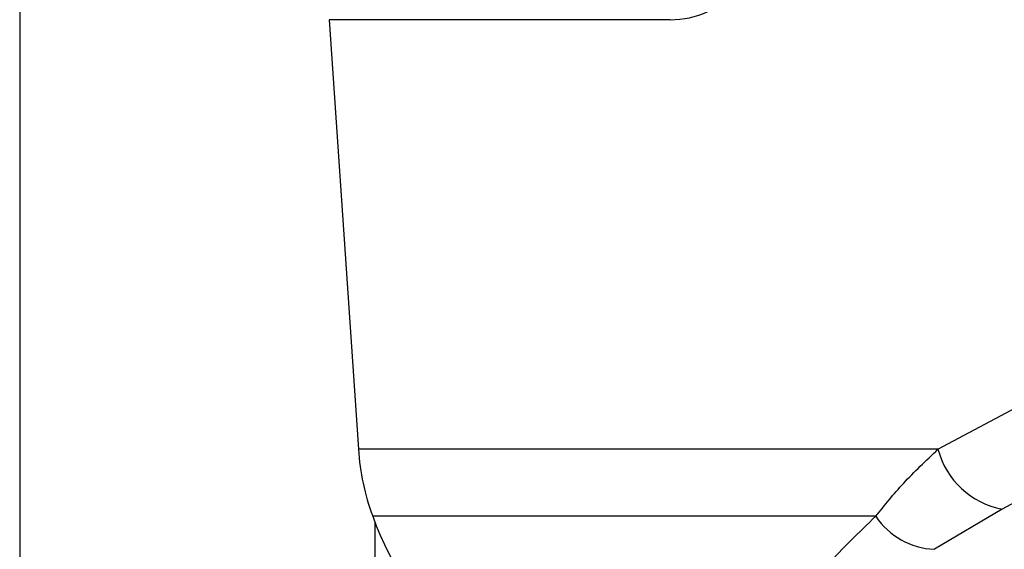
# Paper-space layout '3M DUO Surface Plate' of a CAD drawing. Header units: millimetres. Extents: x 10 to 10348, y 20 to 7979.
# Tile 34 of 117: x 3631 to 3687, y 2780 to 2809. Entities that reach past the tile are written whole.
import ezdxf

# ---------------------------------------------------------------- set-up
doc = ezdxf.new("R2010")
doc.units = ezdxf.units.MM

psp = doc.layouts.new('3M DUO Surface Plate')

# ---------------------------------------------------------------- linework, layer by layer
at = {"color": 8, "linetype": 'Continuous', "lineweight": 25}
for p, q in [((3631.256, 3851.899), (3631.256, 977.899)), ((3651.305, 977.899), (3651.305, 2781.039))]:
    psp.add_line(p, q, dxfattribs=at)
at = {"color": 7, "linetype": 'Continuous', "lineweight": 25}
for p, q in [((3648.697, 2809.383), (3650.351, 2785.181)), ((3667.93, 2809.383), (3648.697, 2809.383)), ((3683.026, 2785.181), (3694.824, 2791.514)), ((3683.026, 2785.181), (3650.351, 2785.181)), ((3686.65, 2781.813), (3682.824, 2779.549)), ((3679.516, 2781.409), (3651.161, 2781.409))]:
    psp.add_line(p, q, dxfattribs=at)
at = {"color": 7, "linetype": 'Continuous', "lineweight": 25, "flags": 128}
psp.add_lwpolyline([(3698.44, 2788.146), (3693.322, 2785.397), (3686.65, 2781.813)], dxfattribs=at)
at = {"color": 7, "linetype": 'Continuous', "lineweight": 25}
for centre, radius, start, end in [((3663.508, 2786.033), 13.185, 183.7037, 200.5328), ((3687.5, 2786.361), 4.626, 194.7679, 259.4157), ((3666.67, 2786.878), 16.446, 199.4257, 231.1809), ((3682.989, 2783.716), 4.17, 213.5904, 267.7266)]:
    psp.add_arc(centre, radius, start, end, dxfattribs=at)
psp.add_ellipse((3667.212, 2819.883), major_axis=(-1.416, 10.453), ratio=0.700621, start_param=3.046978, end_param=3.63786, dxfattribs=at)
for points, knots in [([(3679.516, 2781.409), (3680.014, 2782.029), (3681.018, 2783.278), (3682.354, 2784.544), (3683.026, 2785.181)], [0, 0, 0, 0, 0.496617, 1, 1, 1, 1]), ([(3677.16, 2771.955), (3677.379, 2771.951), (3678.073, 2771.939), (3679.341, 2772.101), (3680.954, 2772.39), (3682.656, 2772.795), (3684.488, 2773.305), (3686.481, 2773.925), (3688.716, 2774.679), (3691.216, 2775.584), (3693.969, 2776.649), (3696.976, 2777.88), (3699.377, 2778.893), (3700.746, 2779.506), (3701.053, 2779.643)], [0, 0, 0, 0, 0.029277, 0.092774, 0.154214, 0.218204, 0.287709, 0.365064, 0.451634, 0.555865, 0.673588, 0.803736, 0.956052, 1, 1, 1, 1])]:
    psp.add_open_spline(points, degree=3, knots=knots, dxfattribs=at)
at = {"color": 8, "linetype": 'Continuous', "lineweight": 25}
psp.add_open_spline([(3677.159, 2771.95), (3677.066, 2771.944), (3676.391, 2771.897), (3675.379, 2772.102), (3674.467, 2772.584), (3674.091, 2773.306), (3674.055, 2774.137), (3674.342, 2775.126), (3675.147, 2776.646), (3676.75, 2778.739), (3678.572, 2780.497), (3679.516, 2781.409)], degree=3, knots=[0, 0, 0, 0, 0.012565, 0.090915, 0.193301, 0.274654, 0.357973, 0.459934, 0.561995, 0.772969, 1, 1, 1, 1], dxfattribs=at)

doc.saveas('drawing.dxf')
